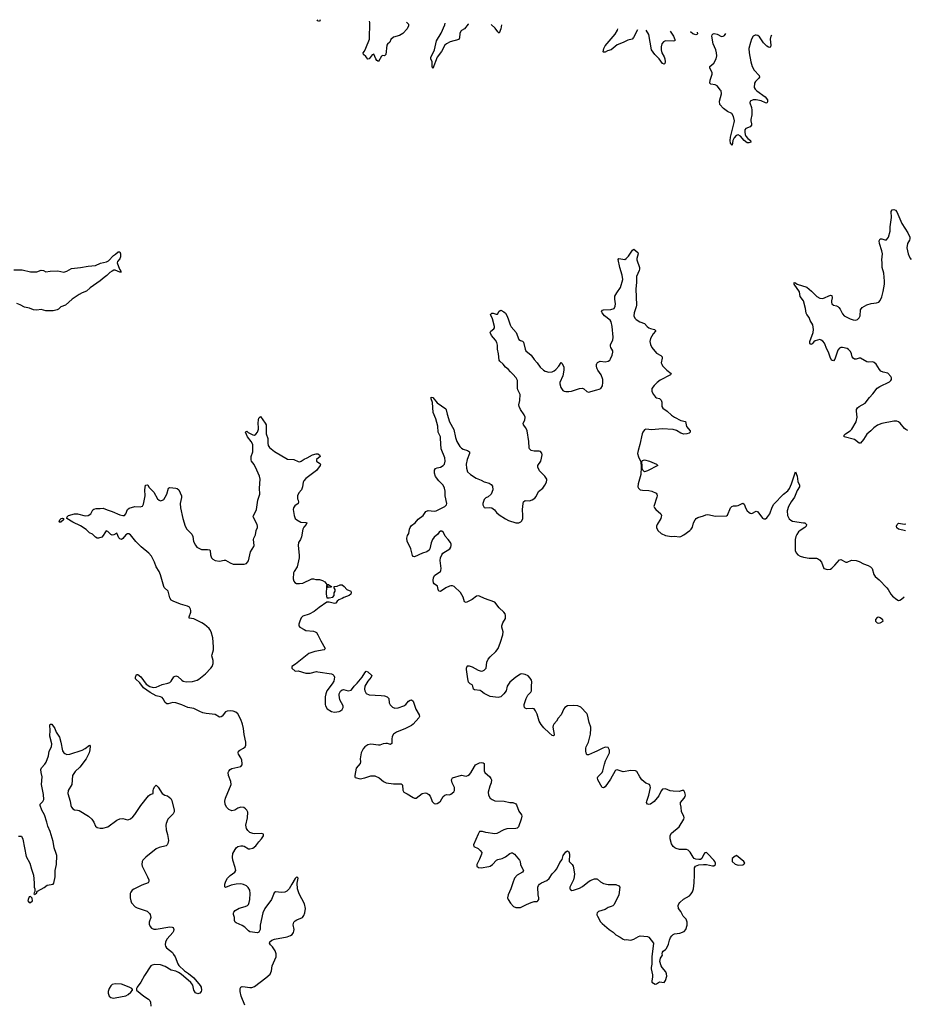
# Model space of a CAD drawing. Header units: inches. Extents: x 1839294 to 1929364, y 762242 to 909984.
# Tile 76 of 76: x 1912365 to 1924160, y 895042 to 908069. Entities that reach past the tile are written whole.
import ezdxf

# ---------------------------------------------------------------- set-up
doc = ezdxf.new("R2010")
doc.units = ezdxf.units.IN
doc.header["$MEASUREMENT"] = 0
for name, color, linetype in [('B9819', 7, 'Continuous'), ('B9829', 7, 'Continuous'), ('B9910', 7, 'Continuous'), ('B9920', 7, 'Continuous')]:
    doc.layers.add(name, color=color, linetype=linetype)

msp = doc.modelspace()

# ---------------------------------------------------------------- linework, layer by layer
at = {"layer": 'B9819', "color": 6, "elevation": 700}
for points in [[(1915345, 895030), (1915296, 895150), (1915282, 895210), (1915281, 895250), (1915290, 895270), (1915310, 895276), (1915350, 895274), (1915410, 895263), (1915435, 895265), (1915470, 895277), (1915622, 895390), (1915680, 895440), (1915697, 895483), (1915706, 895550), (1915756, 895670), (1915760, 895710), (1915746, 895750), (1915710, 895801), (1915683, 895830), (1915672, 895850), (1915676, 895870), (1915701, 895890), (1915735, 895905), (1915905, 895935), (1915950, 895950), (1915970, 895964), (1915988, 895990), (1915993, 896010), (1915995, 896030), (1915985, 896095), (1915992, 896130), (1916010, 896148), (1916030, 896159), (1916107, 896190), (1916125, 896215), (1916139, 896250), (1916146, 896310), (1916133, 896370), (1916063, 896503), (1916041, 896570), (1916037, 896643), (1916048, 896710), (1916030, 896728), (1916010, 896708), (1915967, 896630), (1915928, 896570), (1915900, 896540), (1915873, 896527), (1915830, 896522), (1915750, 896531), (1915730, 896517), (1915698, 896430), (1915610, 896311), (1915584, 896250), (1915546, 896090), (1915545, 896030), (1915530, 895997), (1915510, 895987), (1915410, 895999), (1915390, 896012), (1915342, 896062), (1915310, 896085), (1915230, 896120), (1915217, 896130), (1915207, 896150), (1915206, 896190), (1915194, 896230), (1915194, 896250), (1915199, 896261), (1915218, 896282), (1915267, 896313), (1915350, 896337), (1915377, 896350), (1915390, 896363), (1915402, 896390), (1915410, 896430), (1915416, 896510), (1915410, 896550), (1915389, 896589), (1915364, 896610), (1915327, 896627), (1915290, 896635), (1915230, 896633), (1915161, 896619), (1915090, 896588), (1915077, 896597), (1915079, 896630), (1915094, 896670), (1915116, 896710), (1915150, 896748), (1915211, 896790), (1915223, 896810), (1915218, 896850), (1915184, 896950), (1915179, 896990), (1915185, 897035), (1915227, 897113), (1915250, 897130), (1915290, 897137), (1915317, 897137), (1915333, 897133), (1915390, 897100), (1915410, 897097), (1915450, 897106), (1915490, 897138), (1915527, 897193), (1915566, 897230), (1915592, 897272), (1915592, 897292), (1915570, 897303), (1915470, 897298), (1915450, 897300), (1915410, 897315), (1915382, 897342), (1915365, 897370), (1915358, 897410), (1915381, 897510), (1915383, 897583), (1915372, 897610), (1915353, 897630), (1915330, 897644), (1915290, 897651), (1915250, 897638), (1915210, 897610), (1915170, 897600), (1915130, 897617), (1915101, 897650), (1915082, 897690), (1915080, 897730), (1915087, 897770), (1915161, 897950), (1915159, 897990), (1915126, 898070), (1915124, 898110), (1915130, 898127), (1915150, 898150), (1915170, 898160), (1915290, 898190), (1915307, 898210), (1915310, 898222), (1915305, 898270), (1915290, 898304), (1915261, 898350), (1915255, 898370), (1915262, 898390), (1915276, 898404), (1915328, 898432), (1915348, 898450), (1915355, 898470), (1915356, 898510), (1915335, 898610), (1915326, 898690), (1915313, 898750), (1915292, 898812), (1915250, 898885), (1915225, 898905), (1915190, 898921), (1915150, 898926), (1915110, 898922), (1915090, 898910), (1915045, 898855), (1915030, 898844), (1915010, 898842), (1914950, 898874), (1914830, 898890), (1914790, 898900), (1914750, 898914), (1914670, 898954), (1914590, 898967), (1914510, 899006), (1914430, 899032), (1914390, 899036), (1914330, 899016), (1914310, 899018), (1914290, 899037), (1914265, 899085), (1914250, 899100), (1914230, 899110), (1914170, 899125), (1914090, 899166), (1914003, 899230), (1913955, 899295), (1913898, 899350), (1913898, 899370), (1913910, 899407), (1913930, 899407), (1913970, 899376), (1914037, 899277), (1914085, 899245), (1914130, 899234), (1914170, 899240), (1914250, 899275), (1914326, 899290), (1914350, 899299), (1914370, 899316), (1914405, 899375), (1914430, 899387), (1914458, 899378), (1914509, 899329), (1914530, 899318), (1914567, 899310), (1914650, 899311), (1914711, 899329), (1914737, 899343), (1914825, 899415), (1914893, 899487), (1914911, 899510), (1914926, 899550), (1914923, 899590), (1914909, 899651), (1914910, 899670), (1914927, 899733), (1914930, 899770), (1914920, 899890), (1914900, 899970), (1914880, 900000)], [(1916127, 900000), (1916150, 899988), (1916250, 899978), (1916272, 899972), (1916290, 899959), (1916310, 899931), (1916347, 899850), (1916405, 899750), (1916401, 899739), (1916391, 899730), (1916270, 899710), (1916190, 899682), (1916016, 899544), (1915967, 899510), (1915967, 899490), (1916010, 899451), (1916050, 899454), (1916150, 899425), (1916210, 899424), (1916290, 899443), (1916310, 899442), (1916490, 899414), (1916510, 899406), (1916522, 899390), (1916529, 899370), (1916522, 899318), (1916500, 899280), (1916429, 899191), (1916414, 899150), (1916408, 899110), (1916408, 899010), (1916412, 898990), (1916435, 898950), (1916490, 898917), (1916530, 898909), (1916590, 898917), (1916610, 898925), (1916630, 898943), (1916644, 898970), (1916643, 898990), (1916602, 899070), (1916590, 899130), (1916592, 899150), (1916610, 899186), (1916630, 899201), (1916650, 899208), (1916710, 899189), (1916750, 899198), (1916770, 899220), (1916789, 899251), (1916831, 899289), (1916898, 899370), (1916930, 899427), (1916950, 899448), (1916970, 899441), (1917022, 899390), (1917016, 899370), (1916970, 899318), (1916929, 899250), (1916925, 899210), (1916929, 899190), (1916950, 899154), (1916990, 899138), (1917148, 899128), (1917190, 899121), (1917228, 899108), (1917247, 899087), (1917254, 899030), (1917265, 899005), (1917295, 898975), (1917330, 898961), (1917374, 898966), (1917445, 898990), (1917473, 899010), (1917510, 899052), (1917530, 899066), (1917550, 899070), (1917570, 899051), (1917605, 898945), (1917651, 898870), (1917656, 898850), (1917645, 898830), (1917572, 898750), (1917548, 898730), (1917471, 898690), (1917350, 898644), (1917310, 898617), (1917294, 898586), (1917288, 898548), (1917288, 898492), (1917277, 898483), (1917270, 898480), (1917233, 898493), (1917208, 898492), (1917173, 898487), (1917130, 898471), (1917110, 898470), (1917010, 898483), (1916970, 898475), (1916932, 898450), (1916910, 898424), (1916884, 898370), (1916870, 898290), (1916872, 898250), (1916868, 898230), (1916815, 898165), (1916798, 898070), (1916797, 898050), (1916802, 898042), (1916870, 898027), (1916930, 898038), (1917010, 898064), (1917063, 898063), (1917120, 898040), (1917180, 897990), (1917214, 897974), (1917310, 897959), (1917370, 897957), (1917410, 897961), (1917426, 897950), (1917430, 897942), (1917435, 897875), (1917447, 897850), (1917490, 897828), (1917570, 897776), (1917590, 897767), (1917610, 897771), (1917690, 897830), (1917730, 897841), (1917750, 897836), (1917778, 897818), (1917797, 897797), (1917811, 897750), (1917824, 897724), (1917850, 897699), (1917870, 897693), (1917890, 897697), (1917912, 897710), (1917932, 897730), (1917969, 897790), (1917990, 897811), (1918010, 897816), (1918050, 897814), (1918070, 897820), (1918110, 897853), (1918118, 897870), (1918116, 897910), (1918088, 897970), (1918078, 898010), (1918090, 898038), (1918210, 898074), (1918270, 898061), (1918293, 898067), (1918316, 898084), (1918335, 898105), (1918381, 898190), (1918397, 898210), (1918430, 898230), (1918450, 898237), (1918470, 898241), (1918498, 898238), (1918509, 898229), (1918510, 898130), (1918517, 898110), (1918585, 898050), (1918600, 898030), (1918606, 898010), (1918603, 897970), (1918583, 897930), (1918562, 897850), (1918567, 897810), (1918590, 897771), (1918614, 897750), (1918650, 897736), (1918774, 897730), (1918850, 897713), (1918890, 897710), (1918920, 897700), (1918930, 897693), (1918939, 897679), (1918970, 897597), (1919003, 897550), (1919007, 897530), (1918999, 897490), (1918962, 897390), (1918947, 897373), (1918930, 897368), (1918810, 897365), (1918770, 897352), (1918677, 897303), (1918650, 897296), (1918534, 897314), (1918486, 897330), (1918450, 897329), (1918430, 897295), (1918368, 897150), (1918371, 897130), (1918430, 897105), (1918458, 897078), (1918477, 897050), (1918476, 897030), (1918450, 896963), (1918413, 896890), (1918414, 896870), (1918433, 896853), (1918469, 896849), (1918570, 896863), (1918590, 896870), (1918620, 896890), (1918672, 896948), (1918690, 896958), (1918750, 896972), (1918790, 896993), (1918850, 897038), (1918870, 897046), (1918884, 897044), (1918910, 897028), (1918979, 896950), (1918988, 896930), (1918992, 896890), (1918999, 896870), (1919022, 896830), (1919028, 896810), (1919015, 896790), (1918945, 896750), (1918912, 896710), (1918887, 896650), (1918862, 896570), (1918828, 896490), (1918820, 896450), (1918827, 896427), (1918859, 896379), (1918898, 896338), (1918930, 896324), (1918990, 896324), (1919070, 896363), (1919133, 896387), (1919170, 896400), (1919210, 896401), (1919221, 896410), (1919232, 896430), (1919233, 896450), (1919222, 896490), (1919219, 896590), (1919227, 896613), (1919243, 896630), (1919270, 896648), (1919340, 896680), (1919370, 896707), (1919411, 896769), (1919450, 896806), (1919470, 896833), (1919510, 896916), (1919541, 896959), (1919556, 897010), (1919590, 897057), (1919610, 897071), (1919623, 897063), (1919630, 897059), (1919639, 897030), (1919636, 896930), (1919676, 896890), (1919688, 896868), (1919704, 896770), (1919702, 896730), (1919690, 896690), (1919645, 896590), (1919644, 896570), (1919650, 896561), (1919670, 896548), (1919690, 896551), (1919770, 896577), (1919810, 896599), (1919881, 896659), (1919910, 896678), (1919970, 896702), (1919990, 896704), (1920000, 896701)], [(1920000, 898392), (1919970, 898376), (1919890, 898341), (1919870, 898343), (1919864, 898350), (1919855, 898390), (1919856, 898430), (1919861, 898450), (1919890, 898510), (1919915, 898615), (1919922, 898690), (1919920, 898710), (1919897, 898770), (1919878, 898870), (1919867, 898890), (1919790, 898972), (1919750, 898991), (1919690, 898997), (1919610, 898990), (1919579, 898970), (1919565, 898950), (1919530, 898872), (1919490, 898829), (1919466, 898790), (1919432, 898750), (1919422, 898730), (1919420, 898710), (1919435, 898610), (1919430, 898594), (1919425, 898595), (1919410, 898598), (1919370, 898632), (1919301, 898701), (1919266, 898746), (1919239, 898790), (1919210, 898882), (1919190, 898926), (1919180, 898940), (1919170, 898949), (1919150, 898955), (1919070, 898950), (1919050, 898959), (1919042, 898970), (1919038, 898990), (1919040, 899010), (1919065, 899090), (1919089, 899130), (1919128, 899170), (1919137, 899190), (1919135, 899250), (1919142, 899310), (1919137, 899330), (1919119, 899359), (1919090, 899386), (1919050, 899406), (1919010, 899414), (1918990, 899409), (1918930, 899370), (1918850, 899302), (1918830, 899279), (1918814, 899250), (1918799, 899190), (1918770, 899150), (1918730, 899111), (1918697, 899103), (1918590, 899114), (1918510, 899153), (1918470, 899187), (1918455, 899195), (1918381, 899201), (1918368, 899210), (1918362, 899250), (1918350, 899269), (1918323, 899283), (1918304, 899304), (1918292, 899350), (1918287, 899410), (1918274, 899470), (1918275, 899490), (1918285, 899515), (1918290, 899519), (1918310, 899518), (1918350, 899507), (1918430, 899464), (1918470, 899450), (1918490, 899452), (1918510, 899462), (1918535, 899490), (1918547, 899570), (1918564, 899610), (1918590, 899641), (1918662, 899710), (1918694, 899750), (1918728, 899832), (1918757, 899930), (1918760, 899970), (1918752, 900000)], [(1912350, 897266), (1912390, 897266), (1912406, 897226), (1912450, 896998), (1912500, 896910), (1912520, 896830), (1912548, 896750), (1912559, 896650), (1912559, 896590), (1912565, 896570), (1912564, 896536), (1912554, 896510), (1912570, 896494), (1912575, 896505), (1912590, 896514), (1912593, 896527), (1912603, 896537), (1912690, 896586), (1912730, 896619), (1912810, 896632), (1912817, 896643), (1912836, 896730), (1912834, 896810), (1912853, 896890), (1912857, 897010), (1912850, 897039), (1912822, 897110), (1912810, 897198), (1912770, 897327), (1912739, 897399), (1912726, 897450), (1912693, 897550), (1912660, 897610), (1912635, 897670), (1912638, 897690), (1912673, 897727), (1912683, 897750), (1912679, 897819), (1912652, 897950), (1912662, 898050), (1912648, 898110), (1912647, 898150), (1912654, 898170), (1912699, 898221), (1912715, 898245), (1912746, 898330), (1912756, 898390), (1912785, 898450), (1912789, 898490), (1912762, 898590), (1912767, 898670), (1912763, 898730), (1912770, 898748), (1912790, 898748), (1912830, 898690), (1912850, 898641), (1912890, 898576), (1912910, 898510), (1912930, 898395), (1912949, 898369), (1912961, 898361), (1912990, 898349), (1913030, 898352), (1913194, 898406), (1913233, 898427), (1913290, 898471), (1913298, 898458), (1913294, 898410), (1913285, 898370), (1913244, 898290), (1913160, 898180), (1913100, 898120), (1913065, 898070), (1913054, 897950), (1913006, 897870), (1913002, 897830), (1913034, 897730), (1913041, 897670), (1913050, 897648), (1913070, 897626), (1913090, 897613), (1913130, 897612), (1913150, 897606), (1913274, 897530), (1913320, 897490), (1913345, 897450), (1913370, 897399), (1913390, 897381), (1913430, 897373), (1913467, 897373), (1913530, 897391), (1913650, 897478), (1913690, 897495), (1913730, 897499), (1913790, 897482), (1913810, 897486), (1913830, 897496), (1913860, 897520), (1913890, 897554), (1913968, 897672), (1914070, 897801), (1914090, 897818), (1914129, 897831), (1914131, 897870), (1914137, 897890), (1914150, 897919), (1914170, 897939), (1914196, 897916), (1914250, 897831), (1914287, 897810), (1914320, 897800), (1914344, 897784), (1914365, 897765), (1914379, 897739), (1914408, 897610), (1914408, 897590), (1914397, 897563), (1914350, 897519), (1914327, 897490), (1914304, 897436), (1914298, 897410), (1914303, 897350), (1914320, 897290), (1914332, 897210), (1914326, 897170), (1914316, 897150), (1914302, 897138), (1914210, 897116), (1914170, 897097), (1914032, 896990), (1913996, 896950), (1913985, 896930), (1913982, 896890), (1913984, 896870), (1914058, 896730), (1914073, 896687), (1914075, 896665), (1914064, 896650), (1913979, 896619), (1913930, 896590), (1913874, 896566), (1913854, 896550), (1913834, 896526), (1913828, 896510), (1913828, 896450), (1913835, 896410), (1913845, 896385), (1913893, 896333), (1913919, 896319), (1914052, 896272), (1914084, 896244), (1914093, 896230), (1914098, 896190), (1914080, 896130), (1914080, 896100), (1914090, 896071), (1914109, 896049), (1914138, 896038), (1914170, 896035), (1914350, 896065), (1914384, 896064), (1914396, 896056), (1914406, 896030), (1914402, 896010), (1914390, 895990), (1914316, 895910), (1914296, 895870), (1914292, 895830), (1914296, 895810), (1914309, 895790), (1914385, 895725), (1914402, 895702), (1914421, 895670), (1914457, 895577), (1914470, 895557), (1914544, 895483), (1914600, 895450), (1914671, 895390), (1914752, 895290), (1914764, 895270), (1914770, 895230), (1914764, 895210), (1914750, 895190), (1914722, 895182), (1914690, 895193), (1914670, 895230), (1914655, 895295), (1914631, 895331), (1914501, 895441), (1914464, 895464), (1914430, 895478), (1914370, 895493), (1914290, 895541), (1914230, 895564), (1914150, 895567), (1914119, 895561), (1914099, 895550), (1914016, 895424), (1913970, 895333), (1913919, 895270), (1913911, 895250), (1913911, 895230), (1914007, 895150), (1914070, 895110), (1914087, 895090), (1914096, 895070), (1914102, 895018)], [(1920000, 896236), (1919999, 896230), (1920000, 896227)]]:
    msp.add_lwpolyline(points, dxfattribs=at)
for points in [[(1912510, 896468), (1912490, 896462), (1912476, 896430), (1912475, 896410), (1912490, 896387), (1912510, 896388), (1912534, 896410), (1912530, 896446)], [(1913630, 895314), (1913590, 895305), (1913570, 895284), (1913551, 895250), (1913535, 895210), (1913535, 895190), (1913550, 895150), (1913570, 895130), (1913604, 895124), (1913630, 895127), (1913770, 895153), (1913799, 895170), (1913837, 895203), (1913858, 895230), (1913856, 895236), (1913849, 895250), (1913815, 895270), (1913710, 895307)]]:
    msp.add_lwpolyline(points, close=True, dxfattribs=at)
at = {"layer": 'B9829', "color": 6, "elevation": 700}
for points in [[(1920000, 896227), (1920007, 896210), (1920050, 896131), (1920070, 896111), (1920164, 896030), (1920215, 895995), (1920250, 895962), (1920310, 895930), (1920350, 895903), (1920370, 895896), (1920390, 895898), (1920450, 895891), (1920490, 895904), (1920550, 895938), (1920574, 895946), (1920670, 895940), (1920690, 895930), (1920750, 895850), (1920726, 895670), (1920726, 895574), (1920717, 895530), (1920717, 895510), (1920735, 895430), (1920736, 895404), (1920727, 895350), (1920730, 895334), (1920770, 895308), (1920790, 895311), (1920830, 895337), (1920890, 895331), (1920910, 895355), (1920928, 895412), (1920924, 895444), (1920912, 895472), (1920863, 895530), (1920852, 895552), (1920835, 895610), (1920841, 895650), (1920869, 895690), (1920865, 895710), (1920869, 895730), (1920877, 895743), (1920910, 895766), (1920921, 895779), (1920950, 895838), (1920961, 895890), (1920975, 895925), (1920992, 895948), (1921010, 895965), (1921028, 895972), (1921097, 895983), (1921154, 896006), (1921176, 896030), (1921197, 896090), (1921196, 896130), (1921182, 896170), (1921141, 896210), (1921112, 896270), (1921080, 896310), (1921078, 896350), (1921086, 896370), (1921099, 896390), (1921145, 896435), (1921224, 896476), (1921250, 896503), (1921266, 896530), (1921278, 896570), (1921287, 896650), (1921294, 896754), (1921293, 896847), (1921307, 896870), (1921350, 896885), (1921411, 896891), (1921451, 896891), (1921530, 896872), (1921550, 896872), (1921568, 896892), (1921569, 896910), (1921562, 896930), (1921549, 896950), (1921470, 897034), (1921450, 897049), (1921430, 897044), (1921416, 897030), (1921391, 896969), (1921370, 896959), (1921350, 896956), (1921310, 896962), (1921290, 896972), (1921274, 896990), (1921235, 897055), (1921210, 897080), (1921188, 897088), (1921092, 897092), (1921050, 897101), (1921030, 897110), (1921010, 897128), (1920990, 897163), (1920969, 897230), (1920970, 897276), (1920990, 897305), (1921090, 897392), (1921151, 897491), (1921155, 897510), (1921153, 897530), (1921120, 897590), (1921115, 897650), (1921105, 897690), (1921109, 897711), (1921157, 897770), (1921168, 897790), (1921171, 897811), (1921164, 897844), (1921150, 897869), (1921130, 897869), (1921090, 897858), (1921010, 897860), (1920970, 897868), (1920910, 897892), (1920870, 897890), (1920853, 897867), (1920819, 897801), (1920757, 897723), (1920710, 897690), (1920690, 897686), (1920669, 897689), (1920658, 897710), (1920662, 897730), (1920688, 897810), (1920709, 897909), (1920707, 897930), (1920695, 897950), (1920649, 897969), (1920597, 898010), (1920567, 898050), (1920530, 898121), (1920513, 898133), (1920450, 898135), (1920350, 898117), (1920270, 898146), (1920250, 898139), (1920243, 898130), (1920180, 898020), (1920110, 897920), (1920090, 897905), (1920069, 897909), (1920014, 898010), (1920010, 898038), (1920013, 898050), (1920070, 898110), (1920081, 898130), (1920100, 898220), (1920115, 898265), (1920168, 898370), (1920166, 898406), (1920150, 898439), (1920110, 898443), (1920070, 898428), (1920000, 898392)], [(1920000, 896701), (1920010, 896697), (1920050, 896661), (1920090, 896642), (1920149, 896629), (1920250, 896627), (1920293, 896610), (1920304, 896590), (1920290, 896490), (1920230, 896364), (1920210, 896344), (1920190, 896334), (1920150, 896324), (1920110, 896296), (1920023, 896270), (1920003, 896250), (1920000, 896236)]]:
    msp.add_lwpolyline(points, dxfattribs=at)
msp.add_lwpolyline([(1921850, 897009), (1921830, 897002), (1921791, 896970), (1921792, 896930), (1921830, 896896), (1921870, 896884), (1921930, 896887), (1921946, 896894), (1921957, 896910), (1921945, 896930)], close=True, dxfattribs=at)
at = {"layer": 'B9910', "color": 6, "elevation": 700}
for points in [[(1916342, 908068), (1916330, 908044), (1916310, 908054), (1916302, 908069)], [(1917484, 908036), (1917508, 908010), (1917510, 907990), (1917492, 907950), (1917432, 907888), (1917390, 907861), (1917310, 907836), (1917275, 907805), (1917260, 907770), (1917230, 907745), (1917221, 907730), (1917207, 907610), (1917190, 907592), (1917170, 907596), (1917150, 907587), (1917110, 907515), (1917090, 907531), (1917076, 907550), (1917050, 907615), (1917030, 907603), (1916990, 907551), (1916970, 907548), (1916944, 907584), (1916912, 907610), (1916909, 907630), (1916926, 907654), (1916946, 907694), (1916991, 907810), (1916999, 908030), (1916993, 908050)], [(1918299, 908013), (1918296, 908010), (1918250, 907950), (1918212, 907928), (1918202, 907918), (1918187, 907887), (1918182, 907830), (1918174, 907806), (1918062, 907778), (1918010, 907751), (1917990, 907731), (1917944, 907650), (1917886, 907574), (1917830, 907422), (1917822, 907450), (1917820, 907510), (1917805, 907550), (1917805, 907570), (1917851, 907669), (1917881, 907790), (1917939, 907890), (1917990, 908000), (1917996, 908022)], [(1918741, 908001), (1918732, 907948), (1918710, 907892), (1918690, 907908), (1918656, 907956), (1918602, 908005)], [(1912290, 904758), (1912399, 904759), (1912510, 904733), (1912590, 904734), (1912650, 904754), (1912679, 904750), (1912710, 904731), (1912770, 904743), (1912870, 904748), (1912950, 904730), (1912990, 904740), (1913050, 904775), (1913170, 904789), (1913270, 904807), (1913370, 904816), (1913433, 904847), (1913515, 904865), (1913540, 904880), (1913605, 904950), (1913634, 904966), (1913670, 904996), (1913690, 904998), (1913698, 904970), (1913698, 904930), (1913690, 904907), (1913660, 904870), (1913656, 904850), (1913687, 904767), (1913698, 904750), (1913700, 904740), (1913710, 904729), (1913690, 904727), (1913630, 904755), (1913610, 904755), (1913590, 904744), (1913557, 904723), (1913517, 904683), (1913481, 904659), (1913428, 904612), (1913299, 904521), (1913250, 904477), (1913190, 904454), (1913150, 904434), (1913059, 904370), (1912970, 904292), (1912910, 904269), (1912880, 904240), (1912863, 904230), (1912810, 904219), (1912750, 904215), (1912710, 904219), (1912650, 904236), (1912590, 904228), (1912550, 904231), (1912494, 904254), (1912430, 904267), (1912370, 904298), (1912328, 904312)], [(1918752, 900000), (1918744, 900030), (1918744, 900050), (1918755, 900090), (1918793, 900147), (1918794, 900186), (1918786, 900210), (1918772, 900230), (1918710, 900287), (1918650, 900364), (1918512, 900412), (1918450, 900444), (1918430, 900447), (1918410, 900441), (1918350, 900396), (1918270, 900356), (1918250, 900369), (1918230, 900430), (1918196, 900490), (1918112, 900570), (1918090, 900580), (1918070, 900580), (1918050, 900574), (1918002, 900550), (1917930, 900505), (1917910, 900510), (1917902, 900530), (1917894, 900574), (1917850, 900603), (1917840, 900620), (1917834, 900650), (1917839, 900690), (1917859, 900721), (1917920, 900760), (1917932, 900770), (1917937, 900783), (1917939, 900810), (1917927, 900913), (1917932, 900950), (1917950, 900990), (1917965, 901010), (1918056, 901070), (1918070, 901090), (1918075, 901110), (1918073, 901130), (1918063, 901150), (1918035, 901190), (1917995, 901235), (1917970, 901285), (1917950, 901303), (1917930, 901303), (1917916, 901290), (1917896, 901264), (1917850, 901221), (1917827, 901190), (1917808, 901148), (1917793, 901070), (1917782, 901050), (1917750, 901030), (1917695, 901010), (1917590, 900963), (1917570, 900966), (1917561, 900981), (1917538, 901070), (1917492, 901170), (1917485, 901210), (1917496, 901244), (1917515, 901270), (1917524, 901330), (1917531, 901350), (1917550, 901376), (1917598, 901410), (1917638, 901462), (1917704, 901510), (1917738, 901562), (1917770, 901574), (1917850, 901565), (1917877, 901570), (1917991, 901629), (1918012, 901650), (1918014, 901670), (1917996, 901770), (1917995, 901830), (1917985, 901870), (1917966, 901910), (1917910, 901970), (1917866, 902026), (1917852, 902070), (1917852, 902108), (1917864, 902130), (1917890, 902142), (1917930, 902149), (1917967, 902170), (1917983, 902190), (1917995, 902230), (1917991, 902270), (1917941, 902390), (1917934, 902530), (1917930, 902550), (1917902, 902610), (1917896, 902690), (1917872, 902790), (1917833, 902870), (1917825, 903005), (1917808, 903052), (1917807, 903073), (1917830, 903071), (1917890, 902999), (1918002, 902922), (1918009, 902909), (1918019, 902850), (1918050, 902750), (1918108, 902648), (1918130, 902539), (1918150, 902488), (1918190, 902420), (1918210, 902398), (1918230, 902386), (1918290, 902367), (1918316, 902350), (1918317, 902330), (1918283, 902250), (1918272, 902190), (1918274, 902134), (1918290, 902089), (1918330, 902052), (1918402, 902002), (1918470, 901978), (1918510, 901956), (1918576, 901936), (1918601, 901921), (1918618, 901898), (1918623, 901850), (1918601, 901790), (1918563, 901757), (1918530, 901745), (1918510, 901722), (1918493, 901670), (1918494, 901650), (1918504, 901624), (1918510, 901617), (1918530, 901609), (1918576, 901616), (1918610, 901610), (1918645, 901585), (1918674, 901550), (1918710, 901519), (1918790, 901463), (1918830, 901442), (1918930, 901414), (1918970, 901413), (1918996, 901424), (1919010, 901438), (1919020, 901470), (1919022, 901510), (1919016, 901590), (1919024, 901670), (1919032, 901688), (1919053, 901707), (1919110, 901705), (1919145, 901715), (1919181, 901739), (1919198, 901762), (1919230, 901827), (1919284, 901870), (1919313, 901910), (1919336, 901950), (1919339, 901979), (1919338, 901990), (1919311, 902030), (1919240, 902100), (1919219, 902150), (1919221, 902170), (1919259, 902230), (1919270, 902267), (1919276, 902310), (1919273, 902333), (1919254, 902354), (1919239, 902359), (1919170, 902362), (1919131, 902371), (1919110, 902390), (1919104, 902404), (1919099, 902490), (1919080, 902630), (1919063, 902670), (1919031, 902710), (1919027, 902730), (1919046, 902770), (1919052, 902810), (1919040, 902840), (1918990, 902910), (1918971, 902950), (1918968, 902972), (1918982, 903030), (1918988, 903110), (1918957, 903170), (1918952, 903192), (1918950, 903297), (1918933, 903330), (1918890, 903380), (1918857, 903410), (1918827, 903447), (1918790, 903473), (1918760, 903510), (1918716, 903550), (1918710, 903563), (1918701, 903650), (1918688, 903710), (1918684, 903764), (1918676, 903796), (1918660, 903830), (1918606, 903890), (1918590, 903930), (1918598, 903950), (1918639, 903981), (1918646, 903990), (1918648, 904010), (1918619, 904110), (1918593, 904170), (1918610, 904185), (1918630, 904184), (1918670, 904172), (1918685, 904175), (1918710, 904211), (1918730, 904225), (1918770, 904206), (1918790, 904188), (1918810, 904155), (1918829, 904110), (1918853, 904030), (1918867, 904007), (1918932, 903930), (1918970, 903837), (1918990, 903823), (1919015, 903815), (1919030, 903802), (1919050, 903711), (1919063, 903690), (1919131, 903631), (1919170, 903572), (1919211, 903531), (1919250, 903470), (1919296, 903430), (1919318, 903418), (1919367, 903407), (1919410, 903410), (1919436, 903424), (1919458, 903442), (1919496, 903484), (1919530, 903533), (1919542, 903522), (1919564, 903470), (1919565, 903430), (1919550, 903359), (1919512, 903270), (1919510, 903250), (1919523, 903203), (1919550, 903164), (1919570, 903152), (1919588, 903148), (1919630, 903149), (1919664, 903156), (1919770, 903190), (1919810, 903193), (1919830, 903183), (1919866, 903150), (1919890, 903139), (1920000, 903170)], [(1920000, 903463), (1919995, 903485), (1919998, 903510), (1920000, 903514)], [(1914880, 900000), (1914870, 900016), (1914810, 900069), (1914777, 900090), (1914670, 900141), (1914608, 900150), (1914606, 900170), (1914628, 900230), (1914630, 900250), (1914627, 900270), (1914610, 900296), (1914584, 900310), (1914494, 900334), (1914395, 900375), (1914368, 900390), (1914350, 900418), (1914328, 900508), (1914278, 900558), (1914271, 900571), (1914230, 900722), (1914210, 900767), (1914171, 900830), (1914150, 900890), (1914111, 900970), (1914074, 901010), (1913974, 901094), (1913903, 901163), (1913830, 901252), (1913810, 901266), (1913790, 901268), (1913770, 901255), (1913730, 901205), (1913710, 901191), (1913690, 901199), (1913675, 901215), (1913650, 901275), (1913610, 901254), (1913590, 901250), (1913570, 901258), (1913530, 901297), (1913510, 901305), (1913490, 901281), (1913470, 901244), (1913450, 901222), (1913410, 901209), (1913390, 901209), (1913370, 901221), (1913330, 901263), (1913290, 901278), (1913244, 901324), (1913170, 901374), (1913070, 901420), (1912988, 901470), (1912993, 901490), (1913010, 901510), (1913090, 901532), (1913130, 901531), (1913230, 901504), (1913270, 901507), (1913307, 901530), (1913334, 901586), (1913346, 901594), (1913379, 901601), (1913430, 901600), (1913470, 901606), (1913522, 901582), (1913590, 901562), (1913690, 901519), (1913730, 901509), (1913750, 901510), (1913770, 901530), (1913793, 901587), (1913814, 901606), (1913890, 901630), (1913958, 901622), (1913990, 901631), (1914003, 901657), (1914024, 901770), (1914020, 901850), (1914030, 901910), (1914050, 901917), (1914059, 901910), (1914080, 901880), (1914140, 901820), (1914189, 901730), (1914210, 901712), (1914230, 901704), (1914255, 901710), (1914270, 901722), (1914290, 901751), (1914311, 901790), (1914333, 901870), (1914350, 901881), (1914432, 901872), (1914450, 901865), (1914469, 901849), (1914508, 901770), (1914508, 901748), (1914490, 901670), (1914493, 901610), (1914525, 901470), (1914556, 901370), (1914575, 901330), (1914643, 901263), (1914656, 901230), (1914666, 901166), (1914690, 901116), (1914710, 901092), (1914735, 901075), (1914770, 901061), (1914850, 901060), (1914875, 901055), (1914885, 901045), (1914890, 900990), (1914903, 900950), (1914919, 900930), (1914950, 900913), (1915007, 900907), (1915070, 900918), (1915090, 900918), (1915150, 900881), (1915190, 900866), (1915310, 900864), (1915334, 900866), (1915364, 900876), (1915380, 900890), (1915391, 900910), (1915420, 901030), (1915463, 901097), (1915467, 901113), (1915460, 901190), (1915462, 901210), (1915485, 901255), (1915493, 901310), (1915511, 901350), (1915513, 901370), (1915507, 901390), (1915455, 901490), (1915459, 901510), (1915481, 901550), (1915496, 901590), (1915516, 901710), (1915544, 901790), (1915537, 901870), (1915546, 901990), (1915537, 902030), (1915504, 902110), (1915465, 902185), (1915433, 902230), (1915427, 902247), (1915429, 902290), (1915448, 902352), (1915449, 902450), (1915426, 902490), (1915380, 902550), (1915354, 902610), (1915360, 902620), (1915370, 902623), (1915386, 902606), (1915450, 902575), (1915470, 902573), (1915490, 902585), (1915510, 902610), (1915523, 902650), (1915526, 902670), (1915521, 902730), (1915525, 902775), (1915530, 902799), (1915550, 902817), (1915612, 902732), (1915624, 902710), (1915625, 902590), (1915648, 902530), (1915648, 902468), (1915654, 902434), (1915670, 902409), (1915736, 902356), (1915910, 902255), (1915990, 902249), (1916050, 902222), (1916070, 902221), (1916090, 902227), (1916127, 902253), (1916170, 902272), (1916238, 902310), (1916287, 902327), (1916310, 902323), (1916331, 902310), (1916341, 902290), (1916293, 902250), (1916291, 902230), (1916338, 902198), (1916344, 902190), (1916339, 902170), (1916290, 902106), (1916150, 901999), (1916125, 901970), (1916116, 901950), (1916106, 901890), (1916092, 901850), (1916060, 901810), (1916039, 901770), (1916040, 901730), (1916050, 901710), (1916055, 901685), (1916048, 901670), (1916003, 901637), (1915987, 901610), (1915985, 901590), (1915995, 901510), (1916011, 901470), (1916031, 901450), (1916083, 901423), (1916150, 901418), (1916162, 901410), (1916156, 901390), (1916125, 901355), (1916110, 901330), (1916092, 901228), (1916078, 901190), (1916054, 901150), (1916049, 901110), (1916064, 900984), (1916063, 900950), (1916036, 900830), (1915996, 900770), (1915989, 900750), (1915985, 900670), (1915990, 900641), (1916003, 900623), (1916026, 900610), (1916069, 900609), (1916110, 900612), (1916230, 900670), (1916250, 900672), (1916284, 900664), (1916330, 900661), (1916373, 900650), (1916404, 900630), (1916430, 900594), (1916450, 900596), (1916475, 900575), (1916494, 900570), (1916480, 900560), (1916450, 900558), (1916430, 900586), (1916424, 900576), (1916418, 900470), (1916430, 900418), (1916460, 900420), (1916506, 900430), (1916526, 900450), (1916527, 900487), (1916538, 900510), (1916538, 900530), (1916526, 900550), (1916526, 900570), (1916566, 900574), (1916606, 900590), (1916631, 900590), (1916656, 900570), (1916691, 900531), (1916745, 900510), (1916750, 900491), (1916744, 900470), (1916726, 900450), (1916654, 900426), (1916631, 900410), (1916587, 900393), (1916564, 900376), (1916546, 900350), (1916530, 900343), (1916461, 900361), (1916430, 900363), (1916325, 900290), (1916262, 900238), (1916195, 900205), (1916110, 900178), (1916090, 900157), (1916070, 900113), (1916058, 900070), (1916059, 900050), (1916070, 900030), (1916127, 900000)]]:
    msp.add_lwpolyline(points, dxfattribs=at)
msp.add_lwpolyline([(1912910, 901419), (1912890, 901422), (1912887, 901427), (1912895, 901450), (1912915, 901470), (1912930, 901474), (1912945, 901470), (1912947, 901450)], close=True, dxfattribs=at)
at = {"layer": 'B9920', "color": 6, "elevation": 700}
for points in [[(1920539, 907937), (1920485, 907835), (1920467, 907813), (1920410, 907799), (1920350, 907766), (1920270, 907737), (1920190, 907669), (1920143, 907657), (1920110, 907641), (1920090, 907638), (1920085, 907645), (1920094, 907690), (1920110, 907724), (1920243, 907877), (1920273, 907930), (1920280, 907948)], [(1920972, 907918), (1921016, 907850), (1921031, 907809), (1921030, 907790), (1921016, 907784), (1920910, 907789), (1920883, 907777), (1920862, 907750), (1920851, 907710), (1920851, 907670), (1920862, 907630), (1920890, 907577), (1920899, 907550), (1920904, 907510), (1920899, 907490), (1920890, 907481), (1920870, 907491), (1920825, 907550), (1920769, 907609), (1920723, 907670), (1920690, 907872), (1920651, 907932)], [(1921329, 907903), (1921330, 907884), (1921325, 907875), (1921310, 907870), (1921270, 907882), (1921240, 907907)], [(1922314, 907861), (1922304, 907850), (1922295, 907810), (1922301, 907730), (1922298, 907710), (1922290, 907701), (1922270, 907706), (1922250, 907719), (1922203, 907763), (1922150, 907842), (1922130, 907858), (1922110, 907866), (1922095, 907865), (1922070, 907850), (1922048, 907812), (1922031, 907769), (1922012, 907690), (1922014, 907630), (1922036, 907510), (1922055, 907450), (1922080, 907400), (1922148, 907330), (1922152, 907310), (1922140, 907290), (1922097, 907250), (1922085, 907230), (1922082, 907170), (1922094, 907150), (1922117, 907130), (1922228, 907050), (1922257, 907010), (1922259, 906981), (1922250, 906964), (1922232, 906968), (1922176, 906996), (1922109, 907011), (1922070, 907008), (1922029, 906990), (1922026, 906970), (1922047, 906907), (1922052, 906870), (1922050, 906810), (1922037, 906750), (1922037, 906730), (1922048, 906690), (1922047, 906673), (1922028, 906652), (1921972, 906628), (1921960, 906610), (1921957, 906583), (1921961, 906550), (1921970, 906530), (1921998, 906498), (1922032, 906470), (1922036, 906450), (1922010, 906440), (1921990, 906440), (1921950, 906472), (1921902, 906530), (1921870, 906544), (1921845, 906535), (1921815, 906505), (1921799, 906470), (1921790, 906408), (1921770, 906435), (1921765, 906470), (1921770, 906516), (1921819, 906710), (1921820, 906730), (1921809, 906790), (1921784, 906830), (1921730, 906856), (1921674, 906894), (1921628, 906948), (1921624, 906990), (1921651, 907090), (1921646, 907126), (1921638, 907138), (1921590, 907192), (1921566, 907206), (1921510, 907214), (1921494, 907230), (1921501, 907270), (1921528, 907350), (1921528, 907370), (1921497, 907430), (1921497, 907450), (1921550, 907495), (1921579, 907550), (1921588, 907590), (1921584, 907630), (1921574, 907670), (1921540, 907750), (1921523, 907850), (1921525, 907870), (1921537, 907883), (1921554, 907886), (1921590, 907876), (1921650, 907848), (1921670, 907849), (1921690, 907861), (1921708, 907887)], [(1924113, 902634), (1924090, 902645), (1924070, 902662), (1924015, 902730), (1923990, 902750), (1923970, 902759), (1923930, 902758), (1923770, 902728), (1923714, 902706), (1923664, 902670), (1923626, 902630), (1923574, 902586), (1923530, 902516), (1923490, 902468), (1923470, 902465), (1923410, 902514), (1923273, 902550), (1923270, 902570), (1923288, 902590), (1923352, 902628), (1923375, 902650), (1923431, 902749), (1923446, 902810), (1923436, 902890), (1923437, 902910), (1923447, 902933), (1923469, 902950), (1923550, 902994), (1923608, 903072), (1923650, 903118), (1923710, 903194), (1923743, 903217), (1923870, 903277), (1923890, 903295), (1923897, 903310), (1923899, 903330), (1923890, 903350), (1923850, 903393), (1923790, 903404), (1923759, 903419), (1923739, 903439), (1923696, 903510), (1923670, 903532), (1923650, 903542), (1923590, 903540), (1923570, 903544), (1923490, 903590), (1923470, 903593), (1923430, 903579), (1923410, 903578), (1923390, 903590), (1923378, 903610), (1923370, 903650), (1923358, 903678), (1923330, 903707), (1923310, 903717), (1923250, 903734), (1923230, 903733), (1923210, 903722), (1923190, 903696), (1923150, 903578), (1923130, 903557), (1923118, 903558), (1923110, 903559), (1923090, 903592), (1923076, 903630), (1923067, 903670), (1923044, 903710), (1923010, 903788), (1922990, 903815), (1922970, 903830), (1922950, 903836), (1922890, 903822), (1922872, 903808), (1922850, 903779), (1922830, 903771), (1922817, 903790), (1922819, 903810), (1922860, 903930), (1922868, 903970), (1922859, 904030), (1922822, 904090), (1922810, 904130), (1922777, 904170), (1922768, 904188), (1922762, 904250), (1922734, 904350), (1922688, 904408), (1922680, 904470), (1922609, 904570), (1922609, 904590), (1922630, 904586), (1922652, 904572), (1922778, 904530), (1922839, 904479), (1922910, 904408), (1922950, 904386), (1922990, 904382), (1923090, 904424), (1923110, 904418), (1923115, 904390), (1923104, 904350), (1923103, 904330), (1923108, 904310), (1923130, 904293), (1923170, 904284), (1923190, 904275), (1923203, 904263), (1923220, 904240), (1923250, 904179), (1923270, 904153), (1923350, 904110), (1923390, 904099), (1923426, 904094), (1923450, 904102), (1923470, 904124), (1923482, 904150), (1923490, 904230), (1923510, 904261), (1923570, 904296), (1923630, 904313), (1923699, 904321), (1923730, 904333), (1923750, 904354), (1923770, 904401), (1923790, 904471), (1923805, 904570), (1923806, 904610), (1923795, 904715), (1923773, 904790), (1923775, 904850), (1923770, 904890), (1923778, 904970), (1923771, 905010), (1923738, 905110), (1923735, 905145), (1923750, 905171), (1923770, 905170), (1923810, 905156), (1923830, 905156), (1923847, 905173), (1923857, 905190), (1923882, 905270), (1923879, 905330), (1923900, 905450), (1923894, 905530), (1923908, 905552), (1923930, 905557), (1923950, 905548), (1923970, 905526), (1924034, 905374), (1924113, 905250), (1924139, 905190), (1924142, 905170), (1924136, 905150), (1924112, 905110), (1924103, 905050), (1924117, 904970), (1924140, 904920), (1924160, 904895)], [(1920000, 903514), (1920010, 903534), (1920044, 903550), (1920110, 903544), (1920152, 903550), (1920170, 903566), (1920179, 903581), (1920203, 903630), (1920214, 903670), (1920211, 903690), (1920185, 903730), (1920180, 903750), (1920183, 903770), (1920211, 903830), (1920215, 903870), (1920203, 904010), (1920191, 904070), (1920175, 904095), (1920103, 904150), (1920072, 904190), (1920062, 904210), (1920074, 904226), (1920089, 904230), (1920186, 904234), (1920231, 904250), (1920242, 904278), (1920247, 904310), (1920238, 904370), (1920240, 904410), (1920263, 904457), (1920315, 904525), (1920342, 904630), (1920337, 904690), (1920306, 904790), (1920282, 904898), (1920290, 904910), (1920370, 904898), (1920390, 904908), (1920421, 904939), (1920470, 905021), (1920490, 905031), (1920544, 904990), (1920548, 904970), (1920531, 904910), (1920530, 904890), (1920563, 904790), (1920564, 904770), (1920560, 904750), (1920525, 904670), (1920527, 904590), (1920514, 904510), (1920523, 904290), (1920521, 904270), (1920494, 904190), (1920490, 904150), (1920502, 904122), (1920522, 904102), (1920571, 904071), (1920630, 904050), (1920666, 904010), (1920690, 903992), (1920710, 903983), (1920765, 903970), (1920777, 903957), (1920778, 903950), (1920746, 903914), (1920710, 903850), (1920700, 903810), (1920710, 903770), (1920730, 903730), (1920790, 903656), (1920846, 903626), (1920865, 903610), (1920866, 903590), (1920853, 903530), (1920858, 903510), (1920869, 903489), (1920925, 903430), (1920984, 903390), (1920976, 903370), (1920839, 903301), (1920799, 903270), (1920760, 903230), (1920730, 903190), (1920726, 903170), (1920730, 903150), (1920749, 903110), (1920776, 903076), (1920790, 903066), (1920830, 903055), (1920850, 903036), (1920858, 903010), (1920860, 902950), (1920873, 902930), (1920930, 902890), (1920990, 902836), (1921027, 902810), (1921110, 902767), (1921171, 902751), (1921188, 902688), (1921237, 902630), (1921235, 902610), (1921220, 902600), (1921190, 902590), (1921150, 902586), (1921110, 902598), (1921052, 902632), (1921009, 902649), (1920865, 902655), (1920730, 902642), (1920650, 902650), (1920630, 902641), (1920610, 902613), (1920600, 902590), (1920569, 902450), (1920545, 902370), (1920539, 902330), (1920550, 902285), (1920581, 902221), (1920586, 902150), (1920581, 902050), (1920545, 901930), (1920544, 901890), (1920551, 901870), (1920572, 901850), (1920603, 901843), (1920690, 901839), (1920730, 901830), (1920783, 901803), (1920793, 901790), (1920798, 901770), (1920796, 901750), (1920755, 901630), (1920764, 901610), (1920782, 901590), (1920847, 901530), (1920855, 901510), (1920853, 901490), (1920845, 901470), (1920797, 901390), (1920790, 901370), (1920788, 901350), (1920808, 901310), (1920853, 901273), (1920910, 901246), (1920990, 901232), (1921034, 901234), (1921090, 901226), (1921110, 901232), (1921150, 901253), (1921230, 901311), (1921249, 901330), (1921265, 901355), (1921281, 901410), (1921301, 901450), (1921316, 901470), (1921336, 901484), (1921410, 901504), (1921442, 901518), (1921470, 901522), (1921570, 901500), (1921717, 901503), (1921730, 901512), (1921767, 901610), (1921787, 901630), (1921810, 901639), (1921850, 901638), (1921870, 901643), (1921930, 901672), (1921950, 901659), (1921970, 901602), (1921990, 901571), (1922010, 901553), (1922030, 901539), (1922050, 901535), (1922110, 901565), (1922122, 901562), (1922130, 901557), (1922190, 901476), (1922210, 901464), (1922230, 901466), (1922250, 901478), (1922290, 901533), (1922321, 901619), (1922342, 901658), (1922470, 901791), (1922526, 901834), (1922550, 901867), (1922576, 901930), (1922630, 902086), (1922649, 902029), (1922661, 901961), (1922683, 901910), (1922680, 901890), (1922650, 901838), (1922614, 901750), (1922569, 901690), (1922535, 901630), (1922519, 901570), (1922524, 901510), (1922530, 901490), (1922546, 901466), (1922566, 901446), (1922590, 901432), (1922734, 901414), (1922751, 901410), (1922772, 901390), (1922768, 901370), (1922750, 901352), (1922690, 901312), (1922670, 901294), (1922644, 901256), (1922632, 901230), (1922624, 901190), (1922623, 901083), (1922625, 901045), (1922636, 901016), (1922661, 900990), (1922690, 900971), (1922736, 900956), (1922810, 900945), (1922906, 900946), (1922921, 900941), (1922944, 900924), (1922974, 900890), (1923002, 900810), (1923050, 900794), (1923090, 900801), (1923110, 900812), (1923150, 900850), (1923210, 900923), (1923230, 900925), (1923293, 900893), (1923310, 900893), (1923370, 900918), (1923430, 900915), (1923470, 900901), (1923530, 900869), (1923590, 900847), (1923622, 900830), (1923643, 900810), (1923665, 900730), (1923683, 900703), (1923736, 900656), (1923836, 900550), (1923853, 900530), (1923889, 900469), (1923910, 900444), (1923970, 900396), (1923990, 900386), (1924010, 900391), (1924030, 900404), (1924067, 900434)], [(1920000, 903170), (1920030, 903179), (1920052, 903190), (1920074, 903226), (1920080, 903270), (1920079, 903310), (1920058, 903370), (1920013, 903430), (1920003, 903450), (1920000, 903463)], [(1924085, 901308), (1923989, 901330), (1923968, 901348), (1923963, 901370), (1923973, 901390), (1923990, 901408), (1924070, 901394), (1924087, 901400)]]:
    msp.add_lwpolyline(points, dxfattribs=at)
for points in [[(1920630, 902089), (1920607, 902107), (1920601, 902130), (1920601, 902170), (1920595, 902210), (1920599, 902230), (1920605, 902235), (1920630, 902244), (1920695, 902230), (1920791, 902190), (1920807, 902170), (1920670, 902098)], [(1923730, 900163), (1923710, 900161), (1923686, 900134), (1923685, 900110), (1923710, 900088), (1923730, 900084), (1923750, 900087), (1923788, 900110), (1923782, 900130), (1923750, 900156)]]:
    msp.add_lwpolyline(points, close=True, dxfattribs=at)

doc.saveas('drawing.dxf')
